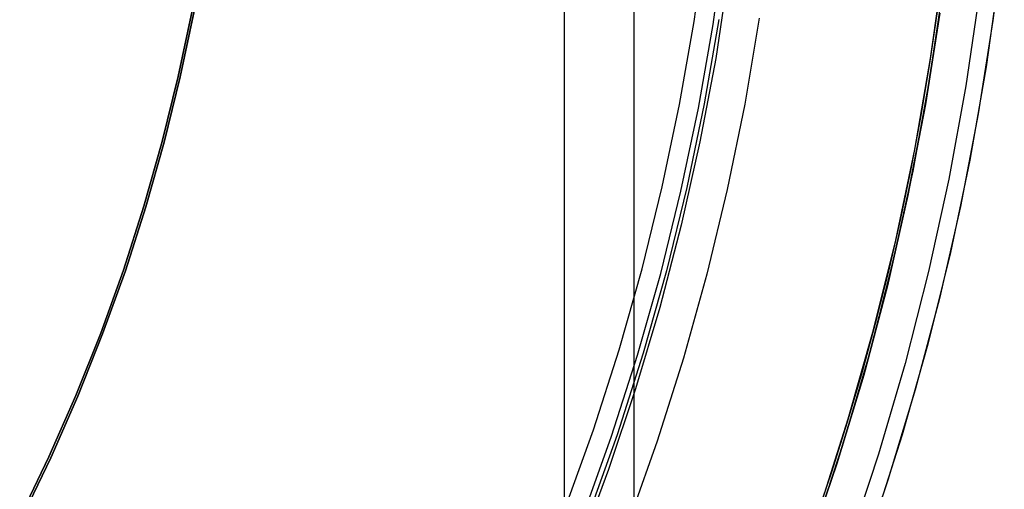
# Model space of a CAD drawing. Header units: millimetres. Extents: x 7986 to 9191, y -11326 to -10283.
# Tile 154 of 256: x 8604.65 to 8613.83, y -10673.69 to -10669.31. Entities that reach past the tile are written whole.
import ezdxf

# ---------------------------------------------------------------- set-up
doc = ezdxf.new("R2010")
doc.units = ezdxf.units.MM
doc.layers.add('BLANCO METALICO', color=7, linetype='Continuous', true_color=0xededed)

msp = doc.modelspace()

# ---------------------------------------------------------------- linework, layer by layer
at = {"color": 7, "true_color": 0xffffff}
for p, q in [((8610.3721, -10627.8636, 77.0594), (8610.3721, -10703.7589, 77.0594)), ((8609.7238, -10631.1983, 23.0594), (8609.7238, -10700.4241, 23.0594)), ((8610.935, -10669.3307, 116.1594), (8611.0431, -10668.5529, 116.1594)), ((8610.935, -10669.3307, 116.1594), (8611.0431, -10668.5529, 116.1594)), ((8611.1114, -10669.3583, 116.1672), (8611.2203, -10668.5745, 116.1672)), ((8613.139, -10669.6759, 80.1936), (8613.2577, -10668.8218, 80.1936)), ((8613.139, -10669.6759, 97.1543), (8613.2577, -10668.8218, 97.1543)), ((8613.139, -10669.6759, 80.1936), (8613.2577, -10668.8218, 80.1936)), ((8606.2561, -10669.2309, 80.1936), (8606.1275, -10669.843, 80.1936)), ((8606.1275, -10669.843, 77.0594), (8606.2561, -10669.2309, 77.0594)), ((8606.2561, -10669.2309, 80.1936), (8606.1275, -10669.843, 80.1936)), ((8606.1275, -10669.843, 78.6265), (8606.2561, -10669.2309, 78.6265)), ((8606.1275, -10669.843, 77.0594), (8606.2561, -10669.2309, 77.0594)), ((8606.2749, -10669.2345, 23.0594), (8606.1462, -10669.8473, 23.0594)), ((8606.1462, -10669.8473, 17.5594), (8606.2749, -10669.2345, 17.5594)), ((8606.2749, -10669.2345, 23.0594), (8606.1462, -10669.8473, 23.0594)), ((8606.1462, -10669.8473, 20.3094), (8606.2749, -10669.2345, 20.3094)), ((8613.133, -10669.7223, 114.1149), (8613.2045, -10669.237, 114.1149)), ((8613.133, -10669.7223, 114.1149), (8613.2045, -10669.237, 114.1149)), ((8610.8001, -10670.1042, 116.1594), (8610.935, -10669.3307, 116.1594)), ((8610.8001, -10670.1042, 116.1594), (8610.935, -10669.3307, 116.1594)), ((8610.9755, -10670.1379, 116.1672), (8611.1114, -10669.3583, 116.1672)), ((8612.9909, -10670.5253, 80.1936), (8613.139, -10669.6759, 80.1936)), ((8612.9909, -10670.5253, 97.1543), (8613.139, -10669.6759, 97.1543)), ((8612.9909, -10670.5253, 80.1936), (8613.139, -10669.6759, 80.1936)), ((8613.0519, -10670.206, 114.1149), (8613.133, -10669.7223, 114.1149)), ((8613.0519, -10670.206, 114.1149), (8613.133, -10669.7223, 114.1149)), ((8606.1275, -10669.843, 80.1936), (8605.9778, -10670.4503, 80.1936)), ((8605.9778, -10670.4503, 77.0594), (8606.1275, -10669.843, 77.0594)), ((8606.1275, -10669.843, 80.1936), (8605.9778, -10670.4503, 80.1936)), ((8605.9778, -10670.4503, 78.6265), (8606.1275, -10669.843, 78.6265)), ((8605.9778, -10670.4503, 77.0594), (8606.1275, -10669.843, 77.0594)), ((8606.1462, -10669.8473, 23.0594), (8605.9963, -10670.4552, 23.0594)), ((8605.9963, -10670.4552, 17.5594), (8606.1462, -10669.8473, 17.5594)), ((8606.1462, -10669.8473, 23.0594), (8605.9963, -10670.4552, 23.0594)), ((8605.9963, -10670.4552, 20.3094), (8606.1462, -10669.8473, 20.3094)), ((8610.6386, -10670.8727, 116.1594), (8610.8001, -10670.1042, 116.1594)), ((8610.6386, -10670.8727, 116.1594), (8610.8001, -10670.1042, 116.1594)), ((8610.8127, -10670.9124, 116.1672), (8610.9755, -10670.1379, 116.1672)), ((8612.9613, -10670.6879, 114.1149), (8613.0519, -10670.206, 114.1149)), ((8612.9613, -10670.6879, 114.1149), (8613.0519, -10670.206, 114.1149)), ((8605.9778, -10670.4503, 80.1936), (8605.8072, -10671.0521, 80.1936)), ((8605.8072, -10671.0521, 77.0594), (8605.9778, -10670.4503, 77.0594)), ((8605.9778, -10670.4503, 80.1936), (8605.8072, -10671.0521, 80.1936)), ((8605.8072, -10671.0521, 78.6265), (8605.9778, -10670.4503, 78.6265)), ((8605.8072, -10671.0521, 77.0594), (8605.9778, -10670.4503, 77.0594)), ((8605.9963, -10670.4552, 23.0594), (8605.8256, -10671.0577, 23.0594)), ((8605.8256, -10671.0577, 17.5594), (8605.9963, -10670.4552, 17.5594)), ((8605.9963, -10670.4552, 23.0594), (8605.8256, -10671.0577, 23.0594)), ((8605.8256, -10671.0577, 20.3094), (8605.9963, -10670.4552, 20.3094)), ((8612.8136, -10671.3691, 80.1936), (8612.9909, -10670.5253, 80.1936)), ((8612.8136, -10671.3691, 97.1543), (8612.9909, -10670.5253, 97.1543)), ((8612.8136, -10671.3691, 80.1936), (8612.9909, -10670.5253, 80.1936)), ((8612.8611, -10671.1677, 114.1149), (8612.9613, -10670.6879, 114.1149)), ((8612.8611, -10671.1677, 114.1149), (8612.9613, -10670.6879, 114.1149)), ((8610.4507, -10671.6351, 116.1594), (8610.6386, -10670.8727, 116.1594)), ((8610.4507, -10671.6351, 116.1594), (8610.6386, -10670.8727, 116.1594)), ((8610.6233, -10671.6808, 116.1672), (8610.8127, -10670.9124, 116.1672)), ((8605.8072, -10671.0521, 80.1936), (8605.616, -10671.6476, 80.1936)), ((8605.616, -10671.6476, 77.0594), (8605.8072, -10671.0521, 77.0594)), ((8605.8072, -10671.0521, 80.1936), (8605.616, -10671.6476, 80.1936)), ((8605.616, -10671.6476, 78.6265), (8605.8072, -10671.0521, 78.6265)), ((8605.616, -10671.6476, 77.0594), (8605.8072, -10671.0521, 77.0594)), ((8605.8256, -10671.0577, 23.0594), (8605.6341, -10671.6538, 23.0594)), ((8605.6341, -10671.6538, 17.5594), (8605.8256, -10671.0577, 17.5594)), ((8605.8256, -10671.0577, 23.0594), (8605.6341, -10671.6538, 23.0594)), ((8605.6341, -10671.6538, 20.3094), (8605.8256, -10671.0577, 20.3094)), ((8612.7515, -10671.6454, 114.1149), (8612.8611, -10671.1677, 114.1149)), ((8612.7515, -10671.6454, 114.1149), (8612.8611, -10671.1677, 114.1149)), ((8612.6072, -10672.2063, 80.1936), (8612.8136, -10671.3691, 80.1936)), ((8612.6072, -10672.2063, 97.1543), (8612.8136, -10671.3691, 97.1543)), ((8612.6072, -10672.2063, 80.1936), (8612.8136, -10671.3691, 80.1936)), ((8605.616, -10671.6476, 80.1936), (8605.4043, -10672.2362, 80.1936)), ((8605.4043, -10672.2362, 77.0594), (8605.616, -10671.6476, 77.0594)), ((8605.616, -10671.6476, 80.1936), (8605.4043, -10672.2362, 80.1936)), ((8605.4043, -10672.2362, 78.6265), (8605.616, -10671.6476, 78.6265)), ((8605.4043, -10672.2362, 77.0594), (8605.616, -10671.6476, 77.0594)), ((8605.6341, -10671.6538, 23.0594), (8605.4222, -10672.243, 23.0594)), ((8605.4222, -10672.243, 17.5594), (8605.6341, -10671.6538, 17.5594)), ((8605.6341, -10671.6538, 23.0594), (8605.4222, -10672.243, 23.0594)), ((8605.4222, -10672.243, 20.3094), (8605.6341, -10671.6538, 20.3094)), ((8610.2366, -10672.3905, 116.1594), (8610.4507, -10671.6351, 116.1594)), ((8610.2366, -10672.3905, 116.1594), (8610.4507, -10671.6351, 116.1594)), ((8610.4075, -10672.4422, 116.1672), (8610.6233, -10671.6808, 116.1672)), ((8612.6322, -10672.1206, 114.1149), (8612.7515, -10671.6454, 114.1149)), ((8612.6322, -10672.1206, 114.1149), (8612.7515, -10671.6454, 114.1149)), ((8612.5035, -10672.5931, 114.1149), (8612.6322, -10672.1206, 114.1149)), ((8612.5035, -10672.5931, 114.1149), (8612.6322, -10672.1206, 114.1149)), ((8612.3721, -10673.0358, 80.1936), (8612.6072, -10672.2063, 80.1936)), ((8612.3721, -10673.0358, 97.1543), (8612.6072, -10672.2063, 97.1543)), ((8612.3721, -10673.0358, 80.1936), (8612.6072, -10672.2063, 80.1936)), ((8605.4043, -10672.2362, 80.1936), (8605.1725, -10672.8171, 80.1936)), ((8605.1725, -10672.8171, 77.0594), (8605.4043, -10672.2362, 77.0594)), ((8605.4043, -10672.2362, 80.1936), (8605.1725, -10672.8171, 80.1936)), ((8605.1725, -10672.8171, 78.6265), (8605.4043, -10672.2362, 78.6265)), ((8605.1725, -10672.8171, 77.0594), (8605.4043, -10672.2362, 77.0594)), ((8605.4222, -10672.243, 23.0594), (8605.1901, -10672.8246, 23.0594)), ((8605.1901, -10672.8246, 17.5594), (8605.4222, -10672.243, 17.5594)), ((8605.4222, -10672.243, 23.0594), (8605.1901, -10672.8246, 23.0594)), ((8605.1901, -10672.8246, 20.3094), (8605.4222, -10672.243, 20.3094)), ((8609.9965, -10673.1382, 116.1594), (8610.2366, -10672.3905, 116.1594)), ((8609.9965, -10673.1382, 116.1594), (8610.2366, -10672.3905, 116.1594)), ((8610.1656, -10673.1957, 116.1672), (8610.4075, -10672.4422, 116.1672)), ((8612.3652, -10673.0628, 114.1149), (8612.5035, -10672.5931, 114.1149)), ((8612.3652, -10673.0628, 114.1149), (8612.5035, -10672.5931, 114.1149)), ((8605.1725, -10672.8171, 80.1936), (8604.9207, -10673.3897, 80.1936)), ((8604.9207, -10673.3897, 77.0594), (8605.1725, -10672.8171, 77.0594)), ((8605.1725, -10672.8171, 80.1936), (8604.9207, -10673.3897, 80.1936)), ((8604.9207, -10673.3897, 78.6265), (8605.1725, -10672.8171, 78.6265)), ((8604.9207, -10673.3897, 77.0594), (8605.1725, -10672.8171, 77.0594)), ((8605.1901, -10672.8246, 23.0594), (8604.9381, -10673.3977, 23.0594)), ((8604.9381, -10673.3977, 17.5594), (8605.1901, -10672.8246, 17.5594)), ((8605.1901, -10672.8246, 23.0594), (8604.9381, -10673.3977, 23.0594)), ((8604.9381, -10673.3977, 20.3094), (8605.1901, -10672.8246, 20.3094)), ((8612.1085, -10673.8568, 80.1936), (8612.3721, -10673.0358, 80.1936)), ((8612.1085, -10673.8568, 97.1543), (8612.3721, -10673.0358, 97.1543)), ((8612.1085, -10673.8568, 80.1936), (8612.3721, -10673.0358, 80.1936)), ((8609.7308, -10673.877, 116.1594), (8609.9965, -10673.1382, 116.1594)), ((8609.7308, -10673.877, 116.1594), (8609.9965, -10673.1382, 116.1594)), ((8612.2173, -10673.5295, 114.1149), (8612.3652, -10673.0628, 114.1149)), ((8612.2173, -10673.5295, 114.1149), (8612.3652, -10673.0628, 114.1149)), ((8609.8978, -10673.9404, 116.1672), (8610.1656, -10673.1957, 116.1672)), ((8604.9207, -10673.3897, 80.1936), (8604.6493, -10673.9533, 80.1936)), ((8604.6493, -10673.9533, 77.0594), (8604.9207, -10673.3897, 77.0594)), ((8604.9207, -10673.3897, 80.1936), (8604.6493, -10673.9533, 80.1936)), ((8604.6493, -10673.9533, 78.6265), (8604.9207, -10673.3897, 78.6265)), ((8604.6493, -10673.9533, 77.0594), (8604.9207, -10673.3897, 77.0594)), ((8604.9381, -10673.3977, 23.0594), (8604.6664, -10673.9619, 23.0594)), ((8604.6664, -10673.9619, 17.5594), (8604.9381, -10673.3977, 17.5594)), ((8604.9381, -10673.3977, 23.0594), (8604.6664, -10673.9619, 23.0594)), ((8604.6664, -10673.9619, 20.3094), (8604.9381, -10673.3977, 20.3094)), ((8612.06, -10673.9929, 114.1149), (8612.2173, -10673.5295, 114.1149)), ((8612.06, -10673.9929, 114.1149), (8612.2173, -10673.5295, 114.1149))]:
    msp.add_line(p, q, dxfattribs=at)
at = {"layer": 'BLANCO METALICO'}
for p, q in [((8613.8261, -10668.4475, 139.1653), (8613.72, -10669.3214, 139.1653)), ((8611.2558, -10668.8897, 156.5815), (8611.136, -10669.6739, 156.5815)), ((8613.1255, -10669.9051, 171.5594), (8613.2531, -10669.044, 171.5594)), ((8613.1298, -10669.8776, 162.5815), (8613.2552, -10669.0256, 162.5815)), ((8613.5957, -10669.0584, 167.4122), (8613.4674, -10669.9317, 167.4122)), ((8613.0912, -10670.1052, 139.9653), (8613.2247, -10669.2526, 139.9653)), ((8613.2247, -10669.2526, 139.6653), (8613.0912, -10670.1052, 139.6653)), ((8611.165, -10669.3112, 171.5594), (8611.0297, -10670.0979, 171.5594)), ((8611.5423, -10669.3009, 167.4122), (8611.407, -10670.1015, 167.4122)), ((8613.72, -10669.3214, 139.1653), (8613.5838, -10670.1911, 139.1653)), ((8611.136, -10669.6739, 156.5815), (8610.9893, -10670.4536, 156.5815)), ((8612.968, -10670.7612, 171.5594), (8613.1255, -10669.9051, 171.5594)), ((8612.9751, -10670.7248, 162.5815), (8613.1298, -10669.8776, 162.5815)), ((8613.4674, -10669.9317, 167.4122), (8613.3087, -10670.8, 167.4122)), ((8611.0297, -10670.0979, 171.5594), (8610.8672, -10670.8794, 171.5594)), ((8611.407, -10670.1015, 167.4122), (8611.2439, -10670.8968, 167.4122)), ((8612.9283, -10670.9527, 139.9653), (8613.0912, -10670.1052, 139.9653)), ((8613.0912, -10670.1052, 139.6653), (8612.9283, -10670.9527, 139.6653)), ((8613.5838, -10670.1911, 139.1653), (8613.4176, -10671.0556, 139.1653)), ((8610.9893, -10670.4536, 156.5815), (8610.8158, -10671.2277, 156.5815)), ((8612.7809, -10671.6113, 171.5594), (8612.968, -10670.7612, 171.5594)), ((8612.7913, -10671.5661, 162.5815), (8612.9751, -10670.7248, 162.5815)), ((8613.3087, -10670.8, 167.4122), (8613.1199, -10671.6623, 167.4122)), ((8610.8672, -10670.8794, 171.5594), (8610.6775, -10671.6547, 171.5594)), ((8611.2439, -10670.8968, 167.4122), (8611.0532, -10671.686, 167.4122)), ((8612.7363, -10671.7941, 139.9653), (8612.9283, -10670.9527, 139.9653)), ((8612.9283, -10670.9527, 139.6653), (8612.7363, -10671.7941, 139.6653)), ((8613.4176, -10671.0556, 139.1653), (8613.2217, -10671.9138, 139.1653)), ((8610.8158, -10671.2277, 156.5815), (8610.6157, -10671.9953, 156.5815)), ((8612.5787, -10672.4006, 162.5815), (8612.7913, -10671.5661, 162.5815)), ((8610.6775, -10671.6547, 171.5594), (8610.4611, -10672.423, 171.5594)), ((8612.5642, -10672.4543, 171.5594), (8612.7809, -10671.6113, 171.5594)), ((8613.1199, -10671.6623, 167.4122), (8612.9012, -10672.5174, 167.4122)), ((8611.0532, -10671.686, 167.4122), (8610.8353, -10672.4681, 167.4122)), ((8612.5153, -10672.6284, 139.9653), (8612.7363, -10671.7941, 139.9653)), ((8612.7363, -10671.7941, 139.6653), (8612.5153, -10672.6284, 139.6653)), ((8613.2217, -10671.9138, 139.1653), (8612.9963, -10672.7647, 139.1653)), ((8610.6157, -10671.9953, 156.5815), (8610.3893, -10672.7556, 156.5815)), ((8612.3374, -10673.2273, 162.5815), (8612.5787, -10672.4006, 162.5815)), ((8610.4611, -10672.423, 171.5594), (8610.2181, -10673.1834, 171.5594)), ((8610.8353, -10672.4681, 167.4122), (8610.5902, -10673.2422, 167.4122)), ((8612.3183, -10673.2893, 171.5594), (8612.5642, -10672.4543, 171.5594)), ((8612.9012, -10672.5174, 167.4122), (8612.6528, -10673.3645, 167.4122)), ((8612.2657, -10673.4545, 139.9653), (8612.5153, -10672.6284, 139.9653)), ((8612.5153, -10672.6284, 139.6653), (8612.2657, -10673.4545, 139.6653)), ((8610.3893, -10672.7556, 156.5815), (8610.1368, -10673.5077, 156.5815)), ((8612.9963, -10672.7647, 139.1653), (8612.7417, -10673.6074, 139.1653)), ((8610.2181, -10673.1834, 171.5594), (8609.9488, -10673.9348, 171.5594)), ((8610.5902, -10673.2422, 167.4122), (8610.3184, -10674.0072, 167.4122)), ((8612.0679, -10674.0451, 162.5815), (8612.3374, -10673.2273, 162.5815)), ((8612.0435, -10674.1153, 171.5594), (8612.3183, -10673.2893, 171.5594)), ((8612.6528, -10673.3645, 167.4122), (8612.3751, -10674.2023, 167.4122)), ((8610.1368, -10673.5077, 156.5815), (8609.8585, -10674.2506, 156.5815)), ((8611.9877, -10674.2716, 139.9653), (8612.2657, -10673.4545, 139.9653)), ((8612.2657, -10673.4545, 139.6653), (8611.9877, -10674.2716, 139.6653)), ((8612.7417, -10673.6074, 139.1653), (8612.4582, -10674.4408, 139.1653))]:
    msp.add_line(p, q, dxfattribs=at)
at = {"layer": 'BLANCO METALICO', "color": 3, "true_color": 0x00ff00}
for p, q in [((8613.7771, -10668.8825, 141.0175), (8613.656, -10669.7545, 141.0175)), ((8613.7771, -10668.8825, 138.1631), (8613.656, -10669.7545, 138.1631)), ((8613.656, -10669.7545, 141.0175), (8613.5049, -10670.6217, 141.0175)), ((8613.656, -10669.7545, 138.1631), (8613.5049, -10670.6217, 138.1631)), ((8613.5049, -10670.6217, 141.0175), (8613.3239, -10671.4832, 141.0175)), ((8613.5049, -10670.6217, 138.1631), (8613.3239, -10671.4832, 138.1631)), ((8613.3239, -10671.4832, 141.0175), (8613.1133, -10672.3379, 141.0175)), ((8613.3239, -10671.4832, 138.1631), (8613.1133, -10672.3379, 138.1631)), ((8613.1133, -10672.3379, 141.0175), (8612.8734, -10673.1849, 141.0175)), ((8613.1133, -10672.3379, 138.1631), (8612.8734, -10673.1849, 138.1631)), ((8612.8734, -10673.1849, 141.0175), (8612.6043, -10674.023, 141.0175)), ((8612.8734, -10673.1849, 138.1631), (8612.6043, -10674.023, 138.1631))]:
    msp.add_line(p, q, dxfattribs=at)

doc.saveas('drawing.dxf')
